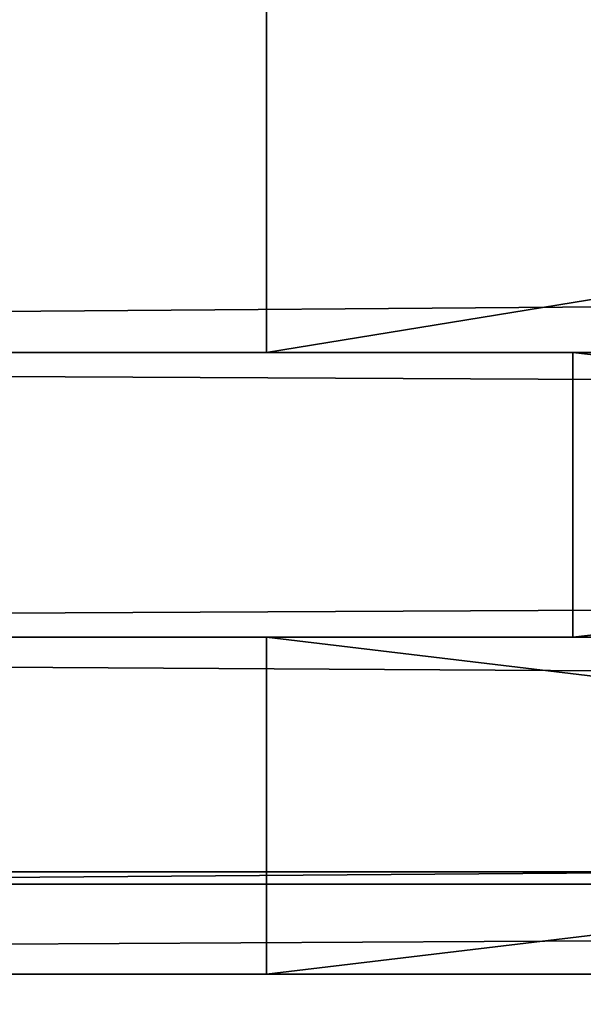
# Model space of a CAD drawing. Extents: x 0 to 35.8, y 0 to 28.5.
# Tile 8 of 89: x 1.88 to 2.019, y 3.864 to 4.107. Entities that reach past the tile are written whole.
import ezdxf

# ---------------------------------------------------------------- set-up
doc = ezdxf.new("R2010")
doc.units = 0
doc.header["$MEASUREMENT"] = 0
doc.layers.get('0').update_dxf_attribs({"color": 13, "linetype": 'CONTINUOUS'})
doc.layers.add('BSH_B36CL80ENS_SYMBOL_2', color=252, linetype='CONTINUOUS')

# ---------------------------------------------------------------- blocks, each defined once
blk = doc.blocks.new('BSH_B36CL81ENG_TRADECAD_DX')
at = {"layer": 'BSH_B36CL80ENS_SYMBOL_2', "color": 0}
for p, q in [((1.9406, 4.138, 37.5918), (1.9406, 4.0247, 37.5918)), ((1.9406, 4.0247, 36.8247), (1.9406, 4.138, 36.8247)), ((1.9406, 4.138, 27.6267), (1.9406, 4.0247, 27.6267)), ((1.9406, 4.0247, 35.3679), (1.9406, 4.138, 35.3679)), ((1.9406, 4.0247, 36.8247), (1.9406, 4.138, 36.8247)), ((1.9406, 4.138, 37.5918), (1.9406, 4.0247, 37.5918)), ((1.9406, 4.138, 27.6267), (1.9406, 4.0247, 27.6267)), ((1.9406, 4.0247, 35.3679), (1.9406, 4.138, 35.3679)), ((1.9406, 4.138, 2.4265), (1.9406, 4.0247, 2.4265)), ((1.9406, 4.0247, 26.5397), (1.9406, 4.138, 26.5397)), ((1.9406, 4.0247, 26.5397), (1.9406, 4.138, 26.5397)), ((1.9406, 4.0247, 25.793), (1.9406, 4.138, 25.793)), ((1.9406, 4.0247, 24.3393), (1.9406, 4.138, 24.3393)), ((1.9406, 4.0247, 25.793), (1.9406, 4.138, 25.793)), ((1.9406, 4.138, 2.4265), (1.9406, 4.0247, 2.4265)), ((1.9406, 4.0247, 24.3393), (1.9406, 4.138, 24.3393)), ((15.4068, 4.0247, 38.581), (0.5486, 4.0247, 38.581)), ((15.4068, 4.0247, 38.581), (0.5486, 4.0247, 38.581)), ((0.5486, 4.0247, 70.2622), (15.4068, 4.0247, 70.2622)), ((0.5486, 4.0247, 70.2622), (15.4068, 4.0247, 70.2622)), ((0.624, 4.0247, 38.6564), (15.4068, 4.0247, 38.6564)), ((0.624, 4.0247, 38.6564), (15.4068, 4.0247, 38.6564)), ((0.624, 4.0247, 70.1868), (15.4068, 4.0247, 70.1868)), ((0.624, 4.0247, 70.1868), (15.4068, 4.0247, 70.1868)), ((1.9406, 4.0247, 27.6267), (2.016, 4.0247, 27.7021)), ((2.6346, 4.0247, 27.6267), (1.9406, 4.0247, 27.6267)), ((1.9406, 4.0247, 37.5918), (1.9406, 4.0247, 36.8247)), ((2.6346, 4.0247, 27.6267), (1.9406, 4.0247, 27.6267)), ((1.9406, 4.0247, 27.6267), (2.016, 4.0247, 27.7021)), ((1.9406, 4.0247, 27.6267), (1.9406, 4.0247, 35.3679)), ((1.9406, 4.0247, 35.3679), (2.016, 4.0247, 35.3679)), ((1.9406, 4.0247, 37.5918), (2.016, 4.0247, 37.5165)), ((2.016, 4.0247, 36.8247), (1.9406, 4.0247, 36.8247)), ((1.9406, 4.0247, 37.5918), (1.9406, 4.0247, 36.8247)), ((1.9406, 4.0247, 36.8247), (1.9406, 4.0247, 35.3679)), ((2.6346, 4.0247, 37.5918), (1.9406, 4.0247, 37.5918)), ((1.9406, 4.0247, 35.3679), (2.016, 4.0247, 35.3679)), ((1.9406, 4.0247, 36.8247), (1.9406, 4.0247, 35.3679)), ((2.016, 4.0247, 36.8247), (1.9406, 4.0247, 36.8247)), ((1.9406, 4.0247, 37.5918), (2.016, 4.0247, 37.5165)), ((2.6346, 4.0247, 37.5918), (1.9406, 4.0247, 37.5918)), ((1.9406, 4.0247, 27.6267), (1.9406, 4.0247, 35.3679)), ((1.9406, 4.0247, 2.4265), (2.6346, 4.0247, 2.4265)), ((2.016, 4.0247, 2.5018), (1.9406, 4.0247, 2.4265)), ((1.9406, 4.0247, 2.4265), (1.9406, 4.0247, 24.3393)), ((1.9406, 4.0247, 24.3393), (2.016, 4.0247, 24.3393)), ((2.6346, 4.0247, 26.5397), (1.9406, 4.0247, 26.5397)), ((2.016, 4.0247, 26.4644), (1.9406, 4.0247, 26.5397)), ((2.6346, 4.0247, 26.5397), (1.9406, 4.0247, 26.5397)), ((2.016, 4.0247, 2.5018), (1.9406, 4.0247, 2.4265)), ((1.9406, 4.0247, 2.4265), (2.6346, 4.0247, 2.4265)), ((1.9406, 4.0247, 26.5397), (1.9406, 4.0247, 25.793)), ((2.016, 4.0247, 26.4644), (1.9406, 4.0247, 26.5397)), ((2.016, 4.0247, 25.793), (1.9406, 4.0247, 25.793)), ((1.9406, 4.0247, 26.5397), (1.9406, 4.0247, 25.793)), ((1.9406, 4.0247, 25.793), (1.9406, 4.0247, 24.3393)), ((1.9406, 4.0247, 24.3393), (2.016, 4.0247, 24.3393)), ((1.9406, 4.0247, 25.793), (1.9406, 4.0247, 24.3393)), ((2.016, 4.0247, 25.793), (1.9406, 4.0247, 25.793)), ((1.9406, 4.0247, 2.4265), (1.9406, 4.0247, 24.3393)), ((2.016, 4.0247, 27.7021), (2.6346, 4.0247, 27.7021)), ((2.016, 3.9546, 37.5165), (2.016, 4.0247, 37.5165)), ((2.016, 4.0247, 37.5165), (2.6346, 4.0247, 37.5165)), ((2.016, 4.0247, 35.3679), (2.016, 4.0247, 27.7021)), ((2.016, 4.0247, 27.7021), (2.016, 3.9546, 27.7021)), ((2.016, 4.0247, 27.7021), (2.6346, 4.0247, 27.7021)), ((2.016, 3.9546, 37.5165), (2.016, 4.0247, 37.5165)), ((2.016, 3.9546, 36.8247), (2.016, 4.0247, 36.8247)), ((2.016, 4.0247, 36.8247), (2.016, 4.0247, 37.5165)), ((2.016, 4.0247, 36.8247), (2.016, 4.0247, 37.5165)), ((2.016, 3.9546, 35.3679), (2.016, 4.0247, 35.3679)), ((2.016, 4.0247, 35.3679), (2.016, 4.0247, 36.8247)), ((2.016, 3.9546, 36.8247), (2.016, 4.0247, 36.8247)), ((2.016, 4.0247, 35.3679), (2.016, 4.0247, 36.8247)), ((2.016, 4.0247, 37.5165), (2.6346, 4.0247, 37.5165)), ((2.016, 4.0247, 27.7021), (2.016, 3.9546, 27.7021)), ((2.016, 4.0247, 35.3679), (2.016, 4.0247, 27.7021)), ((2.016, 3.9546, 35.3679), (2.016, 4.0247, 35.3679)), ((2.016, 4.0247, 24.3393), (2.016, 4.0247, 2.5018)), ((2.6346, 4.0247, 26.4644), (2.016, 4.0247, 26.4644)), ((2.016, 4.0247, 2.5018), (2.6346, 4.0247, 2.5018)), ((2.016, 3.9546, 26.4644), (2.016, 4.0247, 26.4644)), ((2.6346, 4.0247, 26.4644), (2.016, 4.0247, 26.4644)), ((2.016, 4.0247, 2.5018), (2.016, 3.9546, 2.5018)), ((2.016, 4.0247, 2.5018), (2.6346, 4.0247, 2.5018)), ((2.016, 3.9546, 26.4644), (2.016, 4.0247, 26.4644)), ((2.016, 3.9546, 25.793), (2.016, 4.0247, 25.793)), ((2.016, 4.0247, 25.793), (2.016, 4.0247, 26.4644)), ((2.016, 4.0247, 25.793), (2.016, 4.0247, 26.4644)), ((2.016, 3.9546, 24.3393), (2.016, 4.0247, 24.3393)), ((2.016, 4.0247, 24.3393), (2.016, 4.0247, 25.793)), ((2.016, 3.9546, 25.793), (2.016, 4.0247, 25.793)), ((2.016, 4.0247, 24.3393), (2.016, 4.0247, 25.793)), ((2.016, 4.0247, 2.5018), (2.016, 3.9546, 2.5018)), ((2.016, 4.0247, 24.3393), (2.016, 4.0247, 2.5018)), ((2.016, 3.9546, 24.3393), (2.016, 4.0247, 24.3393)), ((15.4068, 3.9546, 38.581), (0.5486, 3.9546, 38.581)), ((15.4068, 3.9546, 70.2622), (0.5486, 3.9546, 70.2622)), ((15.4068, 3.9546, 70.2622), (0.5486, 3.9546, 70.2622)), ((15.4068, 3.9546, 38.581), (0.5486, 3.9546, 38.581)), ((0.624, 3.9546, 38.6564), (15.4068, 3.9546, 38.6564)), ((0.624, 3.9546, 70.1868), (15.4068, 3.9546, 70.1868)), ((0.624, 3.9546, 70.1868), (15.4068, 3.9546, 70.1868)), ((0.624, 3.9546, 38.6564), (15.4068, 3.9546, 38.6564)), ((1.9406, 3.9546, 27.6267), (1.9406, 3.8716, 27.6267)), ((2.6346, 3.9546, 27.6267), (1.9406, 3.9546, 27.6267)), ((1.9406, 3.9546, 37.5918), (1.9406, 3.8716, 37.5918)), ((1.9406, 3.8716, 36.8247), (1.9406, 3.9546, 36.8247)), ((1.9406, 3.9546, 36.8247), (1.9406, 3.9546, 37.5918)), ((2.016, 3.9546, 27.7021), (1.9406, 3.9546, 27.6267)), ((2.6346, 3.9546, 27.6267), (1.9406, 3.9546, 27.6267)), ((1.9406, 3.9546, 37.5918), (2.016, 3.9546, 37.5165)), ((2.6346, 3.9546, 37.5918), (1.9406, 3.9546, 37.5918)), ((2.016, 3.9546, 27.7021), (1.9406, 3.9546, 27.6267)), ((2.016, 3.9546, 35.3679), (1.9406, 3.9546, 35.3679)), ((1.9406, 3.9546, 35.3679), (1.9406, 3.9546, 27.6267)), ((1.9406, 3.8716, 35.3679), (1.9406, 3.9546, 35.3679)), ((1.9406, 3.9546, 35.3679), (1.9406, 3.9546, 36.8247)), ((1.9406, 3.8716, 36.8247), (1.9406, 3.9546, 36.8247)), ((1.9406, 3.9546, 37.5918), (2.016, 3.9546, 37.5165)), ((1.9406, 3.9546, 36.8247), (1.9406, 3.9546, 37.5918)), ((1.9406, 3.9546, 36.8247), (2.016, 3.9546, 36.8247)), ((1.9406, 3.9546, 36.8247), (2.016, 3.9546, 36.8247)), ((1.9406, 3.9546, 35.3679), (1.9406, 3.9546, 36.8247)), ((2.016, 3.9546, 35.3679), (1.9406, 3.9546, 35.3679)), ((1.9406, 3.9546, 37.5918), (1.9406, 3.8716, 37.5918)), ((2.6346, 3.9546, 37.5918), (1.9406, 3.9546, 37.5918)), ((1.9406, 3.9546, 27.6267), (1.9406, 3.8716, 27.6267)), ((1.9406, 3.9546, 35.3679), (1.9406, 3.9546, 27.6267)), ((1.9406, 3.8716, 35.3679), (1.9406, 3.9546, 35.3679)), ((1.9406, 3.9546, 26.5397), (2.016, 3.9546, 26.4644)), ((2.6346, 3.9546, 26.5397), (1.9406, 3.9546, 26.5397)), ((1.9406, 3.8716, 26.5397), (1.9406, 3.9546, 26.5397)), ((2.6346, 3.9546, 26.5397), (1.9406, 3.9546, 26.5397)), ((1.9406, 3.9546, 2.4265), (1.9406, 3.8716, 2.4265)), ((2.6346, 3.9546, 2.4265), (1.9406, 3.9546, 2.4265)), ((1.9406, 3.8716, 26.5397), (1.9406, 3.9546, 26.5397)), ((1.9406, 3.8716, 25.793), (1.9406, 3.9546, 25.793)), ((1.9406, 3.9546, 25.793), (1.9406, 3.9546, 26.5397)), ((2.016, 3.9546, 2.5018), (1.9406, 3.9546, 2.4265)), ((2.6346, 3.9546, 2.4265), (1.9406, 3.9546, 2.4265)), ((2.016, 3.9546, 2.5018), (1.9406, 3.9546, 2.4265)), ((2.016, 3.9546, 24.3393), (1.9406, 3.9546, 24.3393)), ((1.9406, 3.9546, 24.3393), (1.9406, 3.9546, 2.4265)), ((1.9406, 3.8716, 24.3393), (1.9406, 3.9546, 24.3393)), ((1.9406, 3.9546, 24.3393), (1.9406, 3.9546, 25.793)), ((1.9406, 3.8716, 25.793), (1.9406, 3.9546, 25.793)), ((1.9406, 3.9546, 26.5397), (2.016, 3.9546, 26.4644)), ((1.9406, 3.9546, 25.793), (1.9406, 3.9546, 26.5397)), ((1.9406, 3.9546, 25.793), (2.016, 3.9546, 25.793)), ((1.9406, 3.9546, 25.793), (2.016, 3.9546, 25.793)), ((1.9406, 3.9546, 24.3393), (1.9406, 3.9546, 25.793)), ((2.016, 3.9546, 24.3393), (1.9406, 3.9546, 24.3393)), ((1.9406, 3.9546, 2.4265), (1.9406, 3.8716, 2.4265)), ((1.9406, 3.9546, 24.3393), (1.9406, 3.9546, 2.4265)), ((1.9406, 3.8716, 24.3393), (1.9406, 3.9546, 24.3393)), ((2.6346, 3.9546, 37.5165), (2.016, 3.9546, 37.5165)), ((2.6346, 3.9546, 27.7021), (2.016, 3.9546, 27.7021)), ((2.6346, 3.9546, 37.5165), (2.016, 3.9546, 37.5165)), ((2.6346, 3.9546, 27.7021), (2.016, 3.9546, 27.7021)), ((2.016, 3.9546, 37.5165), (2.016, 3.9546, 36.8247)), ((2.016, 3.9546, 27.7021), (2.016, 3.9546, 35.3679)), ((2.016, 3.9546, 36.8247), (2.016, 3.9546, 35.3679)), ((2.016, 3.9546, 37.5165), (2.016, 3.9546, 36.8247)), ((2.016, 3.9546, 36.8247), (2.016, 3.9546, 35.3679)), ((2.016, 3.9546, 27.7021), (2.016, 3.9546, 35.3679)), ((2.016, 3.9546, 26.4644), (2.6346, 3.9546, 26.4644)), ((2.016, 3.9546, 26.4644), (2.6346, 3.9546, 26.4644)), ((2.6346, 3.9546, 2.5018), (2.016, 3.9546, 2.5018)), ((2.6346, 3.9546, 2.5018), (2.016, 3.9546, 2.5018)), ((2.016, 3.9546, 26.4644), (2.016, 3.9546, 25.793)), ((2.016, 3.9546, 2.5018), (2.016, 3.9546, 24.3393)), ((2.016, 3.9546, 25.793), (2.016, 3.9546, 24.3393)), ((2.016, 3.9546, 26.4644), (2.016, 3.9546, 25.793)), ((2.016, 3.9546, 25.793), (2.016, 3.9546, 24.3393)), ((2.016, 3.9546, 2.5018), (2.016, 3.9546, 24.3393)), ((2.0577, 3.8968, 70.8029), (1.6578, 3.8968, 70.8029)), ((2.0577, 3.8968, 70.8029), (1.6578, 3.8968, 70.8029)), ((1.6578, 3.8938, 71.7067), (2.0577, 3.8938, 71.7067)), ((1.6578, 3.8938, 71.7067), (2.0577, 3.8938, 71.7067)), ((0.0809, 3.8716, 38.3805), (15.4068, 3.8716, 38.3805)), ((0.0809, 3.8716, 38.3805), (15.4068, 3.8716, 38.3805)), ((0.0824, 3.8716, 70.8108), (15.4068, 3.8716, 70.812)), ((0.0824, 3.8716, 70.8108), (15.4068, 3.8716, 70.812)), ((0.253, 3.8716, 38.0434), (1.9406, 3.8716, 37.5918)), ((2.6346, 3.8716, 38.0432), (0.253, 3.8716, 38.0434)), ((2.6346, 3.8716, 38.0432), (0.253, 3.8716, 38.0434)), ((1.9406, 3.8716, 36.8247), (0.253, 3.8716, 38.0434)), ((0.253, 3.8716, 38.0434), (1.9406, 3.8716, 37.5918)), ((1.9406, 3.8716, 36.8247), (0.253, 3.8716, 38.0434)), ((0.253, 3.8716, 27.0117), (1.9406, 3.8716, 26.5397)), ((2.6346, 3.8716, 27.0115), (0.253, 3.8716, 27.0117)), ((2.6346, 3.8716, 27.0115), (0.253, 3.8716, 27.0117)), ((1.9406, 3.8716, 25.793), (0.253, 3.8716, 27.0117)), ((0.253, 3.8716, 27.0117), (1.9406, 3.8716, 26.5397)), ((1.9406, 3.8716, 25.793), (0.253, 3.8716, 27.0117)), ((0.2531, 3.8716, 35.3679), (1.9406, 3.8716, 35.3679)), ((0.2531, 3.8716, 35.3679), (1.9406, 3.8716, 35.3679)), ((1.9406, 3.8716, 24.3393), (0.2531, 3.8716, 24.3393)), ((1.9406, 3.8716, 24.3393), (0.2531, 3.8716, 24.3393)), ((2.6346, 3.8716, 27.4933), (0.2543, 3.8716, 27.4934)), ((1.9406, 3.8716, 27.6267), (0.2543, 3.8716, 27.4934)), ((2.6346, 3.8716, 27.4933), (0.2543, 3.8716, 27.4934)), ((1.9406, 3.8716, 27.6267), (0.2543, 3.8716, 27.4934)), ((0.2543, 3.8716, 1.3167), (1.9406, 3.8716, 2.4265)), ((2.6346, 3.8716, 1.3166), (0.2543, 3.8716, 1.3167)), ((0.2543, 3.8716, 1.3167), (1.9406, 3.8716, 2.4265)), ((2.6346, 3.8716, 1.3166), (0.2543, 3.8716, 1.3167)), ((0.5486, 3.8716, 70.2622), (15.4068, 3.8716, 70.2622)), ((0.5486, 3.8716, 38.581), (15.4068, 3.8716, 38.581)), ((0.5486, 3.8716, 38.581), (15.4068, 3.8716, 38.581)), ((0.5486, 3.8716, 70.2622), (15.4068, 3.8716, 70.2622)), ((1.9406, 3.8716, 27.6267), (2.6346, 3.8716, 27.6267)), ((1.9406, 3.8716, 37.5918), (2.6346, 3.8716, 37.5918)), ((1.9406, 3.8716, 37.5918), (1.9406, 3.8716, 36.8247)), ((1.9406, 3.8716, 27.6267), (2.6346, 3.8716, 27.6267)), ((1.9406, 3.8716, 35.3679), (1.9406, 3.8716, 36.8247)), ((1.9406, 3.8716, 27.6267), (1.9406, 3.8716, 35.3679)), ((1.9406, 3.8716, 37.5918), (1.9406, 3.8716, 36.8247)), ((1.9406, 3.8716, 35.3679), (1.9406, 3.8716, 36.8247)), ((1.9406, 3.8716, 37.5918), (2.6346, 3.8716, 37.5918)), ((1.9406, 3.8716, 27.6267), (1.9406, 3.8716, 35.3679)), ((1.9406, 3.8716, 2.4265), (1.9406, 3.8716, 24.3393)), ((2.6346, 3.8716, 26.5397), (1.9406, 3.8716, 26.5397)), ((1.9406, 3.8716, 2.4265), (2.6346, 3.8716, 2.4265)), ((2.6346, 3.8716, 26.5397), (1.9406, 3.8716, 26.5397)), ((1.9406, 3.8716, 26.5397), (1.9406, 3.8716, 25.793)), ((1.9406, 3.8716, 2.4265), (2.6346, 3.8716, 2.4265)), ((1.9406, 3.8716, 24.3393), (1.9406, 3.8716, 25.793)), ((1.9406, 3.8716, 26.5397), (1.9406, 3.8716, 25.793)), ((1.9406, 3.8716, 24.3393), (1.9406, 3.8716, 25.793)), ((1.9406, 3.8716, 2.4265), (1.9406, 3.8716, 24.3393))]:
    blk.add_line(p, q, dxfattribs=at)
at = {"layer": 'BSH_B36CL80ENS_SYMBOL_2', "color": 252}
mesh = blk.add_polyface(dxfattribs=at)
corners = [(2.0577, 3.8968, 70.8029), (1.6578, 11.9923, 70.8029), (1.6578, 3.8968, 70.8029), (2.0577, 11.9923, 70.8029)]
mesh.append_faces([[corners[k] for k in face] for face in [(0, 1, 2), (1, 0, 3)]], dxfattribs={"vtx0": -1, "color": 252})
mesh = blk.add_polyface(dxfattribs=at)
corners = [(2.0577, 11.9893, 71.7067), (1.6578, 3.8938, 71.7067), (1.6578, 11.9893, 71.7067), (2.0577, 3.8938, 71.7067)]
mesh.append_faces([[corners[k] for k in face] for face in [(0, 1, 2), (1, 0, 3)]], dxfattribs={"vtx0": -1, "color": 252})
mesh = blk.add_polyface(dxfattribs=at)
corners = [(15.4068, 4.0247, 38.581), (0.5486, 4.138, 38.581), (0.5486, 4.0247, 38.581), (15.4068, 4.138, 38.581)]
mesh.append_faces([[corners[k] for k in face] for face in [(0, 1, 2), (1, 0, 3)]], dxfattribs={"vtx0": -1, "color": 252})
mesh = blk.add_polyface(dxfattribs=at)
corners = [(15.4068, 4.138, 70.2622), (0.5486, 4.0247, 70.2622), (0.5486, 4.138, 70.2622), (15.4068, 4.0247, 70.2622)]
mesh.append_faces([[corners[k] for k in face] for face in [(0, 1, 2), (1, 0, 3)]], dxfattribs={"vtx0": -1, "color": 252})
mesh = blk.add_polyface(dxfattribs=at)
corners = [(1.9406, 4.138, 36.8247), (1.9406, 4.0247, 37.5918), (1.9406, 4.0247, 36.8247), (1.9406, 4.138, 37.5918)]
mesh.append_faces([[corners[k] for k in face] for face in [(0, 1, 2), (1, 0, 3)]], dxfattribs={"vtx0": -1, "color": 252})
mesh = blk.add_polyface(dxfattribs=at)
corners = [(2.6346, 4.0247, 27.6267), (1.9406, 4.138, 27.6267), (1.9406, 4.0247, 27.6267), (2.6346, 4.138, 27.6267)]
mesh.append_faces([[corners[k] for k in face] for face in [(0, 1, 2), (1, 0, 3)]], dxfattribs={"vtx0": -1, "color": 252})
mesh = blk.add_polyface(dxfattribs=at)
corners = [(1.9406, 4.138, 35.3679), (1.9406, 4.0247, 36.8247), (1.9406, 4.0247, 35.3679), (1.9406, 4.138, 36.8247)]
mesh.append_faces([[corners[k] for k in face] for face in [(0, 1, 2), (1, 0, 3)]], dxfattribs={"vtx0": -1, "color": 252})
mesh = blk.add_polyface(dxfattribs=at)
corners = [(2.6346, 4.138, 37.5918), (1.9406, 4.0247, 37.5918), (1.9406, 4.138, 37.5918), (2.6346, 4.0247, 37.5918)]
mesh.append_faces([[corners[k] for k in face] for face in [(0, 1, 2), (1, 0, 3)]], dxfattribs={"vtx0": -1, "color": 252})
mesh = blk.add_polyface(dxfattribs=at)
corners = [(1.9406, 4.138, 27.6267), (1.9406, 4.0247, 35.3679), (1.9406, 4.0247, 27.6267), (1.9406, 4.138, 35.3679)]
mesh.append_faces([[corners[k] for k in face] for face in [(0, 1, 2), (1, 0, 3)]], dxfattribs={"vtx0": -1, "color": 252})
mesh = blk.add_polyface(dxfattribs=at)
corners = [(2.6346, 4.0247, 2.4265), (1.9406, 4.138, 2.4265), (1.9406, 4.0247, 2.4265), (2.6346, 4.138, 2.4265)]
mesh.append_faces([[corners[k] for k in face] for face in [(0, 1, 2), (1, 0, 3)]], dxfattribs={"vtx0": -1, "color": 252})
mesh = blk.add_polyface(dxfattribs=at)
corners = [(2.6346, 4.138, 26.5397), (1.9406, 4.0247, 26.5397), (1.9406, 4.138, 26.5397), (2.6346, 4.0247, 26.5397)]
mesh.append_faces([[corners[k] for k in face] for face in [(0, 1, 2), (1, 0, 3)]], dxfattribs={"vtx0": -1, "color": 252})
mesh = blk.add_polyface(dxfattribs=at)
corners = [(1.9406, 4.138, 25.793), (1.9406, 4.0247, 26.5397), (1.9406, 4.0247, 25.793), (1.9406, 4.138, 26.5397)]
mesh.append_faces([[corners[k] for k in face] for face in [(0, 1, 2), (1, 0, 3)]], dxfattribs={"vtx0": -1, "color": 252})
mesh = blk.add_polyface(dxfattribs=at)
corners = [(1.9406, 4.138, 24.3393), (1.9406, 4.0247, 25.793), (1.9406, 4.0247, 24.3393), (1.9406, 4.138, 25.793)]
mesh.append_faces([[corners[k] for k in face] for face in [(0, 1, 2), (1, 0, 3)]], dxfattribs={"vtx0": -1, "color": 252})
mesh = blk.add_polyface(dxfattribs=at)
corners = [(1.9406, 4.138, 2.4265), (1.9406, 4.0247, 24.3393), (1.9406, 4.0247, 2.4265), (1.9406, 4.138, 24.3393)]
mesh.append_faces([[corners[k] for k in face] for face in [(0, 1, 2), (1, 0, 3)]], dxfattribs={"vtx0": -1, "color": 252})
mesh = blk.add_polyface(dxfattribs=at)
corners = [(0.624, 4.0247, 38.6564), (15.4068, 4.0247, 38.581), (0.5486, 4.0247, 38.581), (15.4068, 4.0247, 38.6564)]
mesh.append_faces([[corners[k] for k in face] for face in [(0, 1, 2), (1, 0, 3)]], dxfattribs={"vtx0": -1, "color": 252})
mesh = blk.add_polyface(dxfattribs=at)
corners = [(0.5486, 4.0247, 70.2622), (15.4068, 4.0247, 70.1868), (0.624, 4.0247, 70.1868), (15.4068, 4.0247, 70.2622)]
mesh.append_faces([[corners[k] for k in face] for face in [(0, 1, 2), (1, 0, 3)]], dxfattribs={"vtx0": -1, "color": 252})
mesh = blk.add_polyface(dxfattribs=at)
corners = [(15.4068, 3.9546, 38.6564), (0.624, 4.0247, 38.6564), (0.624, 3.9546, 38.6564), (15.4068, 4.0247, 38.6564)]
mesh.append_faces([[corners[k] for k in face] for face in [(0, 1, 2), (1, 0, 3)]], dxfattribs={"vtx0": -1, "color": 252})
mesh = blk.add_polyface(dxfattribs=at)
corners = [(15.4068, 4.0247, 70.1868), (0.624, 3.9546, 70.1868), (0.624, 4.0247, 70.1868), (15.4068, 3.9546, 70.1868)]
mesh.append_faces([[corners[k] for k in face] for face in [(0, 1, 2), (1, 0, 3)]], dxfattribs={"vtx0": -1, "color": 252})
mesh = blk.add_polyface(dxfattribs=at)
corners = [(2.016, 4.0247, 27.7021), (2.6346, 4.0247, 27.6267), (1.9406, 4.0247, 27.6267), (2.6346, 4.0247, 27.7021)]
mesh.append_faces([[corners[k] for k in face] for face in [(0, 1, 2), (1, 0, 3)]], dxfattribs={"vtx0": -1, "color": 252})
mesh = blk.add_polyface(dxfattribs=at)
corners = [(1.9406, 4.0247, 35.3679), (2.016, 4.0247, 27.7021), (1.9406, 4.0247, 27.6267), (2.016, 4.0247, 35.3679)]
mesh.append_faces([[corners[k] for k in face] for face in [(0, 1, 2), (1, 0, 3)]], dxfattribs={"vtx0": -1, "color": 252})
mesh = blk.add_polyface(dxfattribs=at)
corners = [(1.9406, 4.0247, 37.5918), (2.016, 4.0247, 36.8247), (1.9406, 4.0247, 36.8247), (2.016, 4.0247, 37.5165)]
mesh.append_faces([[corners[k] for k in face] for face in [(0, 1, 2), (1, 0, 3)]], dxfattribs={"vtx0": -1, "color": 252})
mesh = blk.add_polyface(dxfattribs=at)
corners = [(1.9406, 4.0247, 36.8247), (2.016, 4.0247, 35.3679), (1.9406, 4.0247, 35.3679), (2.016, 4.0247, 36.8247)]
mesh.append_faces([[corners[k] for k in face] for face in [(0, 1, 2), (1, 0, 3)]], dxfattribs={"vtx0": -1, "color": 252})
mesh = blk.add_polyface(dxfattribs=at)
corners = [(1.9406, 4.0247, 37.5918), (2.6346, 4.0247, 37.5165), (2.016, 4.0247, 37.5165), (2.6346, 4.0247, 37.5918)]
mesh.append_faces([[corners[k] for k in face] for face in [(0, 1, 2), (1, 0, 3)]], dxfattribs={"vtx0": -1, "color": 252})
mesh = blk.add_polyface(dxfattribs=at)
corners = [(1.9406, 4.0247, 24.3393), (2.016, 4.0247, 2.5018), (1.9406, 4.0247, 2.4265), (2.016, 4.0247, 24.3393)]
mesh.append_faces([[corners[k] for k in face] for face in [(0, 1, 2), (1, 0, 3)]], dxfattribs={"vtx0": -1, "color": 252})
mesh = blk.add_polyface(dxfattribs=at)
corners = [(1.9406, 4.0247, 26.5397), (2.6346, 4.0247, 26.4644), (2.016, 4.0247, 26.4644), (2.6346, 4.0247, 26.5397)]
mesh.append_faces([[corners[k] for k in face] for face in [(0, 1, 2), (1, 0, 3)]], dxfattribs={"vtx0": -1, "color": 252})
mesh = blk.add_polyface(dxfattribs=at)
corners = [(2.016, 4.0247, 2.5018), (2.6346, 4.0247, 2.4265), (1.9406, 4.0247, 2.4265), (2.6346, 4.0247, 2.5018)]
mesh.append_faces([[corners[k] for k in face] for face in [(0, 1, 2), (1, 0, 3)]], dxfattribs={"vtx0": -1, "color": 252})
mesh = blk.add_polyface(dxfattribs=at)
corners = [(1.9406, 4.0247, 26.5397), (2.016, 4.0247, 25.793), (1.9406, 4.0247, 25.793), (2.016, 4.0247, 26.4644)]
mesh.append_faces([[corners[k] for k in face] for face in [(0, 1, 2), (1, 0, 3)]], dxfattribs={"vtx0": -1, "color": 252})
mesh = blk.add_polyface(dxfattribs=at)
corners = [(1.9406, 4.0247, 25.793), (2.016, 4.0247, 24.3393), (1.9406, 4.0247, 24.3393), (2.016, 4.0247, 25.793)]
mesh.append_faces([[corners[k] for k in face] for face in [(0, 1, 2), (1, 0, 3)]], dxfattribs={"vtx0": -1, "color": 252})
mesh = blk.add_polyface(dxfattribs=at)
corners = [(2.6346, 4.0247, 37.5165), (2.016, 3.9546, 37.5165), (2.016, 4.0247, 37.5165), (2.6346, 3.9546, 37.5165)]
mesh.append_faces([[corners[k] for k in face] for face in [(0, 1, 2), (1, 0, 3)]], dxfattribs={"vtx0": -1, "color": 252})
mesh = blk.add_polyface(dxfattribs=at)
corners = [(2.6346, 3.9546, 27.7021), (2.016, 4.0247, 27.7021), (2.016, 3.9546, 27.7021), (2.6346, 4.0247, 27.7021)]
mesh.append_faces([[corners[k] for k in face] for face in [(0, 1, 2), (1, 0, 3)]], dxfattribs={"vtx0": -1, "color": 252})
mesh = blk.add_polyface(dxfattribs=at)
corners = [(2.016, 4.0247, 36.8247), (2.016, 3.9546, 37.5165), (2.016, 3.9546, 36.8247), (2.016, 4.0247, 37.5165)]
mesh.append_faces([[corners[k] for k in face] for face in [(0, 1, 2), (1, 0, 3)]], dxfattribs={"vtx0": -1, "color": 252})
mesh = blk.add_polyface(dxfattribs=at)
corners = [(2.016, 4.0247, 35.3679), (2.016, 3.9546, 36.8247), (2.016, 3.9546, 35.3679), (2.016, 4.0247, 36.8247)]
mesh.append_faces([[corners[k] for k in face] for face in [(0, 1, 2), (1, 0, 3)]], dxfattribs={"vtx0": -1, "color": 252})
mesh = blk.add_polyface(dxfattribs=at)
corners = [(2.016, 4.0247, 27.7021), (2.016, 3.9546, 35.3679), (2.016, 3.9546, 27.7021), (2.016, 4.0247, 35.3679)]
mesh.append_faces([[corners[k] for k in face] for face in [(0, 1, 2), (1, 0, 3)]], dxfattribs={"vtx0": -1, "color": 252})
mesh = blk.add_polyface(dxfattribs=at)
corners = [(2.6346, 4.0247, 26.4644), (2.016, 3.9546, 26.4644), (2.016, 4.0247, 26.4644), (2.6346, 3.9546, 26.4644)]
mesh.append_faces([[corners[k] for k in face] for face in [(0, 1, 2), (1, 0, 3)]], dxfattribs={"vtx0": -1, "color": 252})
mesh = blk.add_polyface(dxfattribs=at)
corners = [(2.6346, 3.9546, 2.5018), (2.016, 4.0247, 2.5018), (2.016, 3.9546, 2.5018), (2.6346, 4.0247, 2.5018)]
mesh.append_faces([[corners[k] for k in face] for face in [(0, 1, 2), (1, 0, 3)]], dxfattribs={"vtx0": -1, "color": 252})
mesh = blk.add_polyface(dxfattribs=at)
corners = [(2.016, 4.0247, 25.793), (2.016, 3.9546, 26.4644), (2.016, 3.9546, 25.793), (2.016, 4.0247, 26.4644)]
mesh.append_faces([[corners[k] for k in face] for face in [(0, 1, 2), (1, 0, 3)]], dxfattribs={"vtx0": -1, "color": 252})
mesh = blk.add_polyface(dxfattribs=at)
corners = [(2.016, 4.0247, 24.3393), (2.016, 3.9546, 25.793), (2.016, 3.9546, 24.3393), (2.016, 4.0247, 25.793)]
mesh.append_faces([[corners[k] for k in face] for face in [(0, 1, 2), (1, 0, 3)]], dxfattribs={"vtx0": -1, "color": 252})
mesh = blk.add_polyface(dxfattribs=at)
corners = [(2.016, 4.0247, 2.5018), (2.016, 3.9546, 24.3393), (2.016, 3.9546, 2.5018), (2.016, 4.0247, 24.3393)]
mesh.append_faces([[corners[k] for k in face] for face in [(0, 1, 2), (1, 0, 3)]], dxfattribs={"vtx0": -1, "color": 252})
mesh = blk.add_polyface(dxfattribs=at)
corners = [(15.4068, 3.8716, 38.581), (0.5486, 3.9546, 38.581), (0.5486, 3.8716, 38.581), (15.4068, 3.9546, 38.581)]
mesh.append_faces([[corners[k] for k in face] for face in [(0, 1, 2), (1, 0, 3)]], dxfattribs={"vtx0": -1, "color": 252})
mesh = blk.add_polyface(dxfattribs=at)
corners = [(15.4068, 3.9546, 70.2622), (0.624, 3.9546, 70.1868), (15.4068, 3.9546, 70.1868), (0.5486, 3.9546, 70.2622)]
mesh.append_faces([[corners[k] for k in face] for face in [(0, 1, 2), (1, 0, 3)]], dxfattribs={"vtx0": -1, "color": 252})
mesh = blk.add_polyface(dxfattribs=at)
corners = [(15.4068, 3.9546, 70.2622), (0.5486, 3.8716, 70.2622), (0.5486, 3.9546, 70.2622), (15.4068, 3.8716, 70.2622)]
mesh.append_faces([[corners[k] for k in face] for face in [(0, 1, 2), (1, 0, 3)]], dxfattribs={"vtx0": -1, "color": 252})
mesh = blk.add_polyface(dxfattribs=at)
corners = [(15.4068, 3.9546, 38.6564), (0.5486, 3.9546, 38.581), (15.4068, 3.9546, 38.581), (0.624, 3.9546, 38.6564)]
mesh.append_faces([[corners[k] for k in face] for face in [(0, 1, 2), (1, 0, 3)]], dxfattribs={"vtx0": -1, "color": 252})
mesh = blk.add_polyface(dxfattribs=at)
corners = [(2.6346, 3.8716, 27.6267), (1.9406, 3.9546, 27.6267), (1.9406, 3.8716, 27.6267), (2.6346, 3.9546, 27.6267)]
mesh.append_faces([[corners[k] for k in face] for face in [(0, 1, 2), (1, 0, 3)]], dxfattribs={"vtx0": -1, "color": 252})
mesh = blk.add_polyface(dxfattribs=at)
corners = [(1.9406, 3.9546, 36.8247), (1.9406, 3.8716, 37.5918), (1.9406, 3.8716, 36.8247), (1.9406, 3.9546, 37.5918)]
mesh.append_faces([[corners[k] for k in face] for face in [(0, 1, 2), (1, 0, 3)]], dxfattribs={"vtx0": -1, "color": 252})
mesh = blk.add_polyface(dxfattribs=at)
corners = [(2.6346, 3.9546, 27.7021), (1.9406, 3.9546, 27.6267), (2.6346, 3.9546, 27.6267), (2.016, 3.9546, 27.7021)]
mesh.append_faces([[corners[k] for k in face] for face in [(0, 1, 2), (1, 0, 3)]], dxfattribs={"vtx0": -1, "color": 252})
mesh = blk.add_polyface(dxfattribs=at)
corners = [(2.6346, 3.9546, 37.5918), (2.016, 3.9546, 37.5165), (2.6346, 3.9546, 37.5165), (1.9406, 3.9546, 37.5918)]
mesh.append_faces([[corners[k] for k in face] for face in [(0, 1, 2), (1, 0, 3)]], dxfattribs={"vtx0": -1, "color": 252})
mesh = blk.add_polyface(dxfattribs=at)
corners = [(2.016, 3.9546, 27.7021), (1.9406, 3.9546, 35.3679), (1.9406, 3.9546, 27.6267), (2.016, 3.9546, 35.3679)]
mesh.append_faces([[corners[k] for k in face] for face in [(0, 1, 2), (1, 0, 3)]], dxfattribs={"vtx0": -1, "color": 252})
mesh = blk.add_polyface(dxfattribs=at)
corners = [(1.9406, 3.9546, 35.3679), (1.9406, 3.8716, 36.8247), (1.9406, 3.8716, 35.3679), (1.9406, 3.9546, 36.8247)]
mesh.append_faces([[corners[k] for k in face] for face in [(0, 1, 2), (1, 0, 3)]], dxfattribs={"vtx0": -1, "color": 252})
mesh = blk.add_polyface(dxfattribs=at)
corners = [(2.016, 3.9546, 37.5165), (1.9406, 3.9546, 36.8247), (2.016, 3.9546, 36.8247), (1.9406, 3.9546, 37.5918)]
mesh.append_faces([[corners[k] for k in face] for face in [(0, 1, 2), (1, 0, 3)]], dxfattribs={"vtx0": -1, "color": 252})
mesh = blk.add_polyface(dxfattribs=at)
corners = [(2.016, 3.9546, 36.8247), (1.9406, 3.9546, 35.3679), (2.016, 3.9546, 35.3679), (1.9406, 3.9546, 36.8247)]
mesh.append_faces([[corners[k] for k in face] for face in [(0, 1, 2), (1, 0, 3)]], dxfattribs={"vtx0": -1, "color": 252})
mesh = blk.add_polyface(dxfattribs=at)
corners = [(2.6346, 3.9546, 37.5918), (1.9406, 3.8716, 37.5918), (1.9406, 3.9546, 37.5918), (2.6346, 3.8716, 37.5918)]
mesh.append_faces([[corners[k] for k in face] for face in [(0, 1, 2), (1, 0, 3)]], dxfattribs={"vtx0": -1, "color": 252})
mesh = blk.add_polyface(dxfattribs=at)
corners = [(1.9406, 3.9546, 27.6267), (1.9406, 3.8716, 35.3679), (1.9406, 3.8716, 27.6267), (1.9406, 3.9546, 35.3679)]
mesh.append_faces([[corners[k] for k in face] for face in [(0, 1, 2), (1, 0, 3)]], dxfattribs={"vtx0": -1, "color": 252})
mesh = blk.add_polyface(dxfattribs=at)
corners = [(2.6346, 3.9546, 26.5397), (2.016, 3.9546, 26.4644), (2.6346, 3.9546, 26.4644), (1.9406, 3.9546, 26.5397)]
mesh.append_faces([[corners[k] for k in face] for face in [(0, 1, 2), (1, 0, 3)]], dxfattribs={"vtx0": -1, "color": 252})
mesh = blk.add_polyface(dxfattribs=at)
corners = [(2.6346, 3.9546, 26.5397), (1.9406, 3.8716, 26.5397), (1.9406, 3.9546, 26.5397), (2.6346, 3.8716, 26.5397)]
mesh.append_faces([[corners[k] for k in face] for face in [(0, 1, 2), (1, 0, 3)]], dxfattribs={"vtx0": -1, "color": 252})
mesh = blk.add_polyface(dxfattribs=at)
corners = [(2.6346, 3.8716, 2.4265), (1.9406, 3.9546, 2.4265), (1.9406, 3.8716, 2.4265), (2.6346, 3.9546, 2.4265)]
mesh.append_faces([[corners[k] for k in face] for face in [(0, 1, 2), (1, 0, 3)]], dxfattribs={"vtx0": -1, "color": 252})
mesh = blk.add_polyface(dxfattribs=at)
corners = [(1.9406, 3.9546, 25.793), (1.9406, 3.8716, 26.5397), (1.9406, 3.8716, 25.793), (1.9406, 3.9546, 26.5397)]
mesh.append_faces([[corners[k] for k in face] for face in [(0, 1, 2), (1, 0, 3)]], dxfattribs={"vtx0": -1, "color": 252})
mesh = blk.add_polyface(dxfattribs=at)
corners = [(2.6346, 3.9546, 2.5018), (1.9406, 3.9546, 2.4265), (2.6346, 3.9546, 2.4265), (2.016, 3.9546, 2.5018)]
mesh.append_faces([[corners[k] for k in face] for face in [(0, 1, 2), (1, 0, 3)]], dxfattribs={"vtx0": -1, "color": 252})
mesh = blk.add_polyface(dxfattribs=at)
corners = [(2.016, 3.9546, 2.5018), (1.9406, 3.9546, 24.3393), (1.9406, 3.9546, 2.4265), (2.016, 3.9546, 24.3393)]
mesh.append_faces([[corners[k] for k in face] for face in [(0, 1, 2), (1, 0, 3)]], dxfattribs={"vtx0": -1, "color": 252})
mesh = blk.add_polyface(dxfattribs=at)
corners = [(1.9406, 3.9546, 24.3393), (1.9406, 3.8716, 25.793), (1.9406, 3.8716, 24.3393), (1.9406, 3.9546, 25.793)]
mesh.append_faces([[corners[k] for k in face] for face in [(0, 1, 2), (1, 0, 3)]], dxfattribs={"vtx0": -1, "color": 252})
mesh = blk.add_polyface(dxfattribs=at)
corners = [(2.016, 3.9546, 26.4644), (1.9406, 3.9546, 25.793), (2.016, 3.9546, 25.793), (1.9406, 3.9546, 26.5397)]
mesh.append_faces([[corners[k] for k in face] for face in [(0, 1, 2), (1, 0, 3)]], dxfattribs={"vtx0": -1, "color": 252})
mesh = blk.add_polyface(dxfattribs=at)
corners = [(2.016, 3.9546, 25.793), (1.9406, 3.9546, 24.3393), (2.016, 3.9546, 24.3393), (1.9406, 3.9546, 25.793)]
mesh.append_faces([[corners[k] for k in face] for face in [(0, 1, 2), (1, 0, 3)]], dxfattribs={"vtx0": -1, "color": 252})
mesh = blk.add_polyface(dxfattribs=at)
corners = [(1.9406, 3.9546, 2.4265), (1.9406, 3.8716, 24.3393), (1.9406, 3.8716, 2.4265), (1.9406, 3.9546, 24.3393)]
mesh.append_faces([[corners[k] for k in face] for face in [(0, 1, 2), (1, 0, 3)]], dxfattribs={"vtx0": -1, "color": 252})
mesh = blk.add_polyface(dxfattribs=at)
corners = [(1.6578, 3.8938, 71.7067), (2.0577, 3.8968, 70.8029), (1.6578, 3.8968, 70.8029), (2.0577, 3.8938, 71.7067)]
mesh.append_faces([[corners[k] for k in face] for face in [(0, 1, 2), (1, 0, 3)]], dxfattribs={"vtx0": -1, "color": 252})
mesh = blk.add_polyface(dxfattribs=at)
corners = [(15.4068, 3.8716, 38.581), (0.0809, 3.8716, 38.3805), (15.4068, 3.8716, 38.3805), (0.5486, 3.8716, 38.581)]
mesh.append_faces([[corners[k] for k in face] for face in [(0, 1, 2), (1, 0, 3)]], dxfattribs={"vtx0": -1, "color": 252})
mesh = blk.add_polyface(dxfattribs=at)
corners = [(15.4068, 2.2836, 38.3805), (0.0809, 3.8716, 38.3805), (0.0809, 2.2836, 38.3805), (15.4068, 3.8716, 38.3805)]
mesh.append_faces([[corners[k] for k in face] for face in [(0, 1, 2), (1, 0, 3)]], dxfattribs={"vtx0": -1, "color": 252})
mesh = blk.add_polyface(dxfattribs=at)
corners = [(15.4068, 3.8716, 70.812), (0.0824, 2.0537, 70.8108), (0.0824, 3.8716, 70.8108), (15.4068, 2.0536, 70.812)]
mesh.append_faces([[corners[k] for k in face] for face in [(0, 1, 2), (1, 0, 3)]], dxfattribs={"vtx0": -1, "color": 252})
mesh = blk.add_polyface(dxfattribs=at)
corners = [(15.4068, 3.8716, 70.812), (0.5486, 3.8716, 70.2622), (15.4068, 3.8716, 70.2622), (0.0824, 3.8716, 70.8108)]
mesh.append_faces([[corners[k] for k in face] for face in [(0, 1, 2), (1, 0, 3)]], dxfattribs={"vtx0": -1, "color": 252})
mesh = blk.add_polyface(dxfattribs=at)
corners = [(2.6346, 0.3183, 27.4932), (0.2543, 3.8716, 27.4934), (0.1436, 0.3183, 27.4934), (2.6346, 3.8716, 27.4933)]
mesh.append_faces([[corners[k] for k in face] for face in [(0, 1, 2), (1, 0, 3)]], dxfattribs={"vtx0": -1, "color": 252})
mesh = blk.add_polyface(dxfattribs=at)
corners = [(0.253, 3.8716, 38.0434), (2.6346, 0.3183, 38.0434), (0.1436, 0.3183, 38.0434), (2.6346, 3.8319, 38.0421)]
mesh.append_faces([[corners[k] for k in face] for face in [(0, 1, 2), (1, 0, 3)]], dxfattribs={"vtx0": -1, "color": 252})
mesh = blk.add_polyface(dxfattribs=at)
corners = [(2.6346, 0.3183, 1.3165), (0.2543, 3.8716, 1.3167), (0.1436, 0.3183, 1.3167), (2.6346, 3.8716, 1.3166)]
mesh.append_faces([[corners[k] for k in face] for face in [(0, 1, 2), (1, 0, 3)]], dxfattribs={"vtx0": -1, "color": 252})
mesh = blk.add_polyface(dxfattribs=at)
corners = [(0.253, 3.8716, 27.0117), (2.6346, 0.3183, 27.0117), (0.1436, 0.3183, 27.0117), (2.6346, 3.7964, 27.0104)]
mesh.append_faces([[corners[k] for k in face] for face in [(0, 1, 2), (1, 0, 3)]], dxfattribs={"vtx0": -1, "color": 252})
mesh = blk.add_polyface(dxfattribs=at)
corners = [(2.6346, 3.8716, 38.0432), (1.9406, 3.8716, 37.5918), (2.6346, 3.8716, 37.5918), (0.253, 3.8716, 38.0434)]
mesh.append_faces([[corners[k] for k in face] for face in [(0, 1, 2), (1, 0, 3)]], dxfattribs={"vtx0": -1, "color": 252})
mesh = blk.add_polyface(dxfattribs=at)
corners = [(2.6346, 3.8319, 38.0421), (0.253, 3.8716, 38.0434), (2.6346, 3.8716, 38.0432)]
mesh.append_faces([[corners[k] for k in face] for face in [(0, 1, 2)]], dxfattribs={"color": 252})
mesh = blk.add_polyface(dxfattribs=at)
corners = [(1.9406, 3.8716, 36.8247), (0.2531, 3.8716, 35.3679), (1.9406, 3.8716, 35.3679), (0.253, 3.8716, 38.0434)]
mesh.append_faces([[corners[k] for k in face] for face in [(0, 1, 2), (1, 0, 3)]], dxfattribs={"vtx0": -1, "color": 252})
mesh = blk.add_polyface(dxfattribs=at)
corners = [(0.253, 3.8716, 38.0434), (1.9406, 3.8716, 36.8247), (1.9406, 3.8716, 37.5918)]
mesh.append_faces([[corners[k] for k in face] for face in [(0, 1, 2)]], dxfattribs={"color": 252})
mesh = blk.add_polyface(dxfattribs=at)
corners = [(2.6346, 3.8716, 27.0115), (1.9406, 3.8716, 26.5397), (2.6346, 3.8716, 26.5397), (0.253, 3.8716, 27.0117)]
mesh.append_faces([[corners[k] for k in face] for face in [(0, 1, 2), (1, 0, 3)]], dxfattribs={"vtx0": -1, "color": 252})
mesh = blk.add_polyface(dxfattribs=at)
corners = [(2.6346, 3.7964, 27.0104), (0.253, 3.8716, 27.0117), (2.6346, 3.8716, 27.0115)]
mesh.append_faces([[corners[k] for k in face] for face in [(0, 1, 2)]], dxfattribs={"color": 252})
mesh = blk.add_polyface(dxfattribs=at)
corners = [(1.9406, 3.8716, 25.793), (0.2531, 3.8716, 24.3393), (1.9406, 3.8716, 24.3393), (0.253, 3.8716, 27.0117)]
mesh.append_faces([[corners[k] for k in face] for face in [(0, 1, 2), (1, 0, 3)]], dxfattribs={"vtx0": -1, "color": 252})
mesh = blk.add_polyface(dxfattribs=at)
corners = [(0.253, 3.8716, 27.0117), (1.9406, 3.8716, 25.793), (1.9406, 3.8716, 26.5397)]
mesh.append_faces([[corners[k] for k in face] for face in [(0, 1, 2)]], dxfattribs={"color": 252})
mesh = blk.add_polyface(dxfattribs=at)
corners = [(1.9406, 3.8716, 27.6267), (0.2531, 3.8716, 35.3679), (0.2543, 3.8716, 27.4934), (1.9406, 3.8716, 35.3679)]
mesh.append_faces([[corners[k] for k in face] for face in [(0, 1, 2), (1, 0, 3)]], dxfattribs={"vtx0": -1, "color": 252})
mesh = blk.add_polyface(dxfattribs=at)
corners = [(1.9406, 3.8716, 2.4265), (0.2531, 3.8716, 24.3393), (0.2543, 3.8716, 1.3167), (1.9406, 3.8716, 24.3393)]
mesh.append_faces([[corners[k] for k in face] for face in [(0, 1, 2), (1, 0, 3)]], dxfattribs={"vtx0": -1, "color": 252})
mesh = blk.add_polyface(dxfattribs=at)
corners = [(2.6346, 3.8716, 27.6267), (0.2543, 3.8716, 27.4934), (2.6346, 3.8716, 27.4933), (1.9406, 3.8716, 27.6267)]
mesh.append_faces([[corners[k] for k in face] for face in [(0, 1, 2), (1, 0, 3)]], dxfattribs={"vtx0": -1, "color": 252})
mesh = blk.add_polyface(dxfattribs=at)
corners = [(2.6346, 3.8716, 2.4265), (0.2543, 3.8716, 1.3167), (2.6346, 3.8716, 1.3166), (1.9406, 3.8716, 2.4265)]
mesh.append_faces([[corners[k] for k in face] for face in [(0, 1, 2), (1, 0, 3)]], dxfattribs={"vtx0": -1, "color": 252})

msp = doc.modelspace()

# ---------------------------------------------------------------- block references
at = {"color": 0}
msp.add_blockref('BSH_B36CL81ENG_TRADECAD_DX', (0, 0), dxfattribs=at)

doc.saveas('drawing.dxf')
